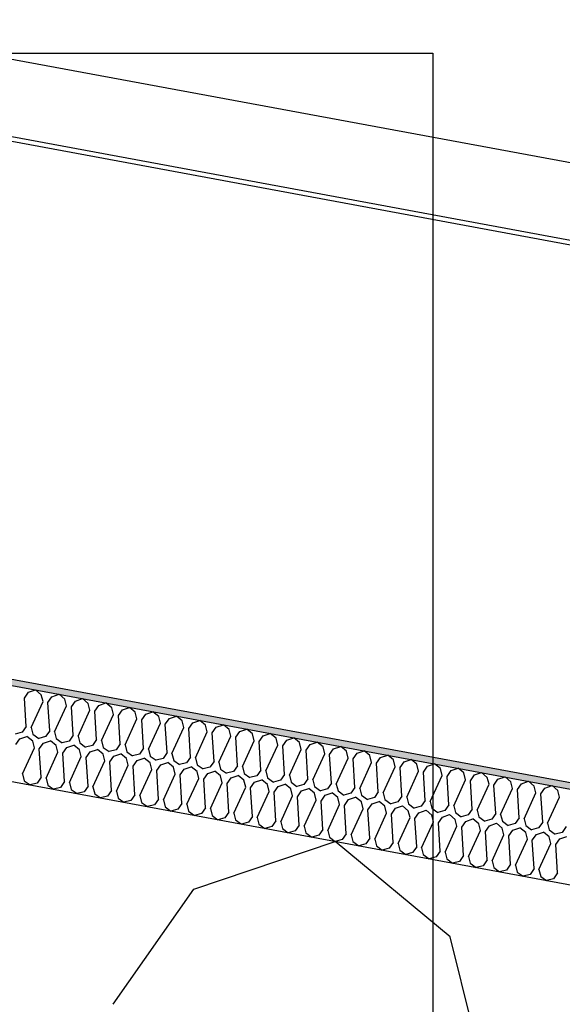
# Model space of a CAD drawing. Header units: millimetres. Extents: x -74465 to -41950, y -2141 to 15832.
# Tile 64 of 131: x -62033 to -61860, y 10968 to 11281. Entities that reach past the tile are written whole.
import ezdxf

# ---------------------------------------------------------------- set-up
doc = ezdxf.new("R2010")
doc.units = ezdxf.units.MM
doc.header["$LTSCALE"] = 0.5
doc.header["$MEASUREMENT"] = 0
doc.linetypes.add('PLINE', pattern=[0])
for name, color, linetype in [('26-- Yttertak (Skravur)(Nye konstruksjoner)', 7, 'Continuous'), ('26-- Yttertak(Nye konstruksjoner)', 7, 'Continuous'), ('262- Taktekking (Skravur)(Nye konstruksjoner)', 7, 'Continuous'), ('262- Taktekking(Nye konstruksjoner)', 7, 'Continuous'), ('265- Gesimser_ takrenner og nedløp(Nye konstruksjoner)', 7, 'Continuous')]:
    doc.layers.add(name, color=color, linetype=linetype)

# ---------------------------------------------------------------- blocks, each defined once
blk = doc.blocks.new('*X4')
at = {"layer": '26-- Yttertak (Skravur)(Nye konstruksjoner)', "linetype": 'PLINE'}
for p, q in [((-61977.57, 11004.25), (-61932.61, 11019.44)), ((-61896.07, 10989.14), (-61932.61, 11019.44)), ((-62003.16, 10967.66), (-61977.57, 11004.25)), ((-61885.29, 10945.81), (-61896.07, 10989.14))]:
    blk.add_line(p, q, dxfattribs=at)
blk = doc.blocks.new('*X5')
at = {"layer": '262- Taktekking (Skravur)(Nye konstruksjoner)', "linetype": 'PLINE'}
for p, q in [((-62031.39, 11065.01), (-62030.11, 11066.84)), ((-62030.11, 11066.84), (-62027.86, 11067.6)), ((-62026.03, 11066.09), (-62027.86, 11067.6)), ((-62025.49, 11063.92), (-62026.03, 11066.09)), ((-62023.93, 11063.63), (-62022.65, 11065.46)), ((-62022.65, 11065.46), (-62020.4, 11066.22)), ((-62018.57, 11064.7), (-62020.4, 11066.22)), ((-62030.83, 11055.96), (-62031.39, 11065.01)), ((-62029.26, 11055.67), (-62025.49, 11063.92)), ((-62023.37, 11054.58), (-62023.93, 11063.63)), ((-62021.8, 11054.29), (-62018.03, 11062.54)), ((-62018.03, 11062.54), (-62018.57, 11064.7)), ((-62016.47, 11062.25), (-62015.19, 11064.08)), ((-62015.19, 11064.08), (-62012.94, 11064.83)), ((-62011.11, 11063.32), (-62012.94, 11064.83)), ((-62010.57, 11061.15), (-62011.11, 11063.32)), ((-62009, 11060.86), (-62007.73, 11062.69)), ((-62007.73, 11062.69), (-62005.48, 11063.45)), ((-62003.65, 11061.94), (-62005.48, 11063.45)), ((-62015.91, 11053.19), (-62016.47, 11062.25)), ((-62014.34, 11052.9), (-62010.57, 11061.15)), ((-62008.45, 11051.81), (-62009, 11060.86)), ((-62006.88, 11051.52), (-62003.11, 11059.77)), ((-62003.11, 11059.77), (-62003.65, 11061.94)), ((-62001.54, 11059.48), (-62000.26, 11061.31)), ((-62000.98, 11050.43), (-62001.54, 11059.48)), ((-62000.26, 11061.31), (-61998.02, 11062.07)), ((-61996.19, 11060.55), (-61998.02, 11062.07)), ((-61995.65, 11058.39), (-61996.19, 11060.55)), ((-61994.08, 11058.1), (-61992.8, 11059.93)), ((-61992.8, 11059.93), (-61990.56, 11060.69)), ((-61988.73, 11059.17), (-61990.56, 11060.69)), ((-61988.19, 11057.01), (-61988.73, 11059.17)), ((-61985.34, 11058.54), (-61983.09, 11059.3)), ((-61981.27, 11057.79), (-61983.09, 11059.3)), ((-61999.42, 11050.14), (-61995.65, 11058.39)), ((-61993.52, 11049.04), (-61994.08, 11058.1)), ((-61991.96, 11048.75), (-61988.19, 11057.01)), ((-61986.62, 11056.71), (-61985.34, 11058.54)), ((-61986.06, 11047.66), (-61986.62, 11056.71)), ((-61980.73, 11055.62), (-61981.27, 11057.79)), ((-61979.16, 11055.33), (-61977.88, 11057.16)), ((-61977.88, 11057.16), (-61975.63, 11057.92)), ((-61973.81, 11056.41), (-61975.63, 11057.92)), ((-61973.27, 11054.24), (-61973.81, 11056.41)), ((-61970.42, 11055.78), (-61968.17, 11056.54)), ((-61966.35, 11055.02), (-61968.17, 11056.54)), ((-62032.11, 11054.13), (-62034.32, 11053.54)), ((-62030.83, 11055.96), (-62032.11, 11054.13)), ((-62029.26, 11055.67), (-62028.72, 11053.5)), ((-62028.72, 11053.5), (-62026.86, 11052.16)), ((-62023.37, 11054.58), (-62024.65, 11052.75)), ((-62021.8, 11054.29), (-62021.26, 11052.12)), ((-62015.91, 11053.19), (-62017.19, 11051.36)), ((-62014.34, 11052.9), (-62013.8, 11050.74)), ((-61984.5, 11047.37), (-61980.73, 11055.62)), ((-61978.6, 11046.28), (-61979.16, 11055.33)), ((-61977.03, 11045.99), (-61973.27, 11054.24)), ((-61971.7, 11053.95), (-61970.42, 11055.78)), ((-61971.14, 11044.9), (-61971.7, 11053.95)), ((-61965.81, 11052.86), (-61966.35, 11055.02)), ((-61964.24, 11052.57), (-61962.96, 11054.4)), ((-61962.96, 11054.4), (-61960.71, 11055.16)), ((-61958.89, 11053.64), (-61960.71, 11055.16)), ((-61958.35, 11051.47), (-61958.89, 11053.64)), ((-61956.78, 11051.18), (-61955.5, 11053.01)), ((-61955.5, 11053.01), (-61953.25, 11053.77)), ((-61951.42, 11052.26), (-61953.25, 11053.77)), ((-62034.12, 11050.26), (-62032.84, 11052.09)), ((-62032.84, 11052.09), (-62030.59, 11052.85)), ((-62028.77, 11051.34), (-62030.59, 11052.85)), ((-62028.23, 11049.17), (-62028.77, 11051.34)), ((-62024.65, 11052.75), (-62026.86, 11052.16)), ((-62026.66, 11048.88), (-62025.38, 11050.71)), ((-62025.38, 11050.71), (-62023.13, 11051.47)), ((-62021.31, 11049.95), (-62023.13, 11051.47)), ((-62020.77, 11047.79), (-62021.31, 11049.95)), ((-62021.26, 11052.12), (-62019.4, 11050.78)), ((-62017.19, 11051.36), (-62019.4, 11050.78)), ((-62017.92, 11049.33), (-62015.67, 11050.09)), ((-62013.84, 11048.57), (-62015.67, 11050.09)), ((-62013.8, 11050.74), (-62011.94, 11049.39)), ((-62009.72, 11049.98), (-62011.94, 11049.39)), ((-62008.45, 11051.81), (-62009.72, 11049.98)), ((-62006.88, 11051.52), (-62006.34, 11049.35)), ((-62000.98, 11050.43), (-62002.26, 11048.6)), ((-61999.42, 11050.14), (-61998.88, 11047.97)), ((-61969.57, 11044.61), (-61965.81, 11052.86)), ((-61963.68, 11043.51), (-61964.24, 11052.57)), ((-61962.11, 11043.22), (-61958.35, 11051.47)), ((-61956.22, 11042.13), (-61956.78, 11051.18)), ((-61954.65, 11041.84), (-61950.89, 11050.09)), ((-61950.89, 11050.09), (-61951.42, 11052.26)), ((-61949.32, 11049.8), (-61948.04, 11051.63)), ((-61948.76, 11040.75), (-61949.32, 11049.8)), ((-61948.04, 11051.63), (-61945.79, 11052.39)), ((-61943.96, 11050.87), (-61945.79, 11052.39)), ((-61943.42, 11048.71), (-61943.96, 11050.87)), ((-61941.86, 11048.42), (-61940.58, 11050.25)), ((-61940.58, 11050.25), (-61938.33, 11051.01)), ((-61936.5, 11049.49), (-61938.33, 11051.01)), ((-62031.99, 11040.92), (-62028.23, 11049.17)), ((-62026.1, 11039.83), (-62026.66, 11048.88)), ((-62024.53, 11039.54), (-62020.77, 11047.79)), ((-62019.2, 11047.5), (-62017.92, 11049.33)), ((-62018.64, 11038.44), (-62019.2, 11047.5)), ((-62013.31, 11046.4), (-62013.84, 11048.57)), ((-62011.74, 11046.11), (-62010.46, 11047.94)), ((-62010.46, 11047.94), (-62008.21, 11048.7)), ((-62006.38, 11047.19), (-62008.21, 11048.7)), ((-62005.84, 11045.02), (-62006.38, 11047.19)), ((-62006.34, 11049.35), (-62004.48, 11048.01)), ((-62002.26, 11048.6), (-62004.48, 11048.01)), ((-62003, 11046.56), (-62000.75, 11047.32)), ((-61998.92, 11045.81), (-62000.75, 11047.32)), ((-61998.88, 11047.97), (-61997.02, 11046.63)), ((-61994.8, 11047.22), (-61997.02, 11046.63)), ((-61993.52, 11049.04), (-61994.8, 11047.22)), ((-61991.96, 11048.75), (-61991.42, 11046.59)), ((-61986.06, 11047.66), (-61987.34, 11045.83)), ((-61984.5, 11047.37), (-61983.96, 11045.21)), ((-61947.19, 11040.46), (-61943.42, 11048.71)), ((-61941.3, 11039.37), (-61941.86, 11048.42)), ((-61939.73, 11039.07), (-61935.96, 11047.33)), ((-61935.96, 11047.33), (-61936.5, 11049.49)), ((-61934.4, 11047.04), (-61933.12, 11048.86)), ((-61933.84, 11037.98), (-61934.4, 11047.04)), ((-61933.12, 11048.86), (-61930.87, 11049.62)), ((-61929.04, 11048.11), (-61930.87, 11049.62)), ((-61928.5, 11045.94), (-61929.04, 11048.11)), ((-61926.94, 11045.65), (-61925.66, 11047.48)), ((-61925.66, 11047.48), (-61923.41, 11048.24)), ((-61921.58, 11046.73), (-61923.41, 11048.24)), ((-61921.04, 11044.56), (-61921.58, 11046.73)), ((-61918.2, 11046.1), (-61915.95, 11046.86)), ((-61914.12, 11045.34), (-61915.95, 11046.86)), ((-62017.07, 11038.15), (-62013.31, 11046.4)), ((-62011.18, 11037.06), (-62011.74, 11046.11)), ((-62009.61, 11036.77), (-62005.84, 11045.02)), ((-62004.28, 11044.73), (-62003, 11046.56)), ((-62003.72, 11035.68), (-62004.28, 11044.73)), ((-62002.15, 11035.39), (-61998.38, 11043.64)), ((-61998.38, 11043.64), (-61998.92, 11045.81)), ((-61996.82, 11043.35), (-61995.54, 11045.18)), ((-61995.54, 11045.18), (-61993.29, 11045.94)), ((-61991.46, 11044.42), (-61993.29, 11045.94)), ((-61990.92, 11042.26), (-61991.46, 11044.42)), ((-61991.42, 11046.59), (-61989.56, 11045.25)), ((-61987.34, 11045.83), (-61989.56, 11045.25)), ((-61989.36, 11041.97), (-61988.08, 11043.8)), ((-61988.08, 11043.8), (-61985.83, 11044.55)), ((-61984, 11043.04), (-61985.83, 11044.55)), ((-61983.96, 11045.21), (-61982.1, 11043.86)), ((-61979.88, 11044.45), (-61982.1, 11043.86)), ((-61978.6, 11046.28), (-61979.88, 11044.45)), ((-61977.03, 11045.99), (-61976.5, 11043.82)), ((-61976.5, 11043.82), (-61974.64, 11042.48)), ((-61971.14, 11044.9), (-61972.42, 11043.07)), ((-61969.57, 11044.61), (-61969.03, 11042.44)), ((-61963.68, 11043.51), (-61964.96, 11041.68)), ((-61932.27, 11037.69), (-61928.5, 11045.94)), ((-61926.38, 11036.6), (-61926.94, 11045.65)), ((-61924.81, 11036.31), (-61921.04, 11044.56)), ((-61919.47, 11044.27), (-61918.2, 11046.1)), ((-61918.92, 11035.22), (-61919.47, 11044.27)), ((-61913.58, 11043.18), (-61914.12, 11045.34)), ((-61912.01, 11042.89), (-61910.73, 11044.72)), ((-61910.73, 11044.72), (-61908.49, 11045.48)), ((-61906.66, 11043.96), (-61908.49, 11045.48)), ((-61906.12, 11041.79), (-61906.66, 11043.96)), ((-61903.27, 11043.33), (-61901.03, 11044.09)), ((-61899.2, 11042.58), (-61901.03, 11044.09)), ((-62031.99, 11040.92), (-62031.46, 11038.75)), ((-61996.26, 11034.3), (-61996.82, 11043.35)), ((-61994.69, 11034.01), (-61990.92, 11042.26)), ((-61988.8, 11032.91), (-61989.36, 11041.97)), ((-61987.23, 11032.62), (-61983.46, 11040.87)), ((-61983.46, 11040.87), (-61984, 11043.04)), ((-61981.89, 11040.58), (-61980.62, 11042.41)), ((-61981.34, 11031.53), (-61981.89, 11040.58)), ((-61980.62, 11042.41), (-61978.37, 11043.17)), ((-61976.54, 11041.66), (-61978.37, 11043.17)), ((-61976, 11039.49), (-61976.54, 11041.66)), ((-61972.42, 11043.07), (-61974.64, 11042.48)), ((-61974.43, 11039.2), (-61973.15, 11041.03)), ((-61973.15, 11041.03), (-61970.91, 11041.79)), ((-61969.08, 11040.27), (-61970.91, 11041.79)), ((-61969.03, 11042.44), (-61967.18, 11041.1)), ((-61964.96, 11041.68), (-61967.18, 11041.1)), ((-61965.69, 11039.65), (-61963.45, 11040.41)), ((-61961.62, 11038.89), (-61963.45, 11040.41)), ((-61962.11, 11043.22), (-61961.57, 11041.06)), ((-61961.57, 11041.06), (-61959.72, 11039.72)), ((-61956.22, 11042.13), (-61957.5, 11040.3)), ((-61954.65, 11041.84), (-61954.11, 11039.67)), ((-61948.76, 11040.75), (-61950.04, 11038.92)), ((-61947.19, 11040.46), (-61946.65, 11038.29)), ((-61917.35, 11034.93), (-61913.58, 11043.18)), ((-61911.45, 11033.83), (-61912.01, 11042.89)), ((-61909.89, 11033.54), (-61906.12, 11041.79)), ((-61904.55, 11041.5), (-61903.27, 11043.33)), ((-61903.99, 11032.45), (-61904.55, 11041.5)), ((-61902.43, 11032.16), (-61898.66, 11040.41)), ((-61898.66, 11040.41), (-61899.2, 11042.58)), ((-61897.09, 11040.12), (-61895.81, 11041.95)), ((-61895.81, 11041.95), (-61893.56, 11042.71)), ((-61891.74, 11041.2), (-61893.56, 11042.71)), ((-61891.2, 11039.03), (-61891.74, 11041.2)), ((-61889.63, 11038.74), (-61888.35, 11040.57)), ((-61888.35, 11040.57), (-61886.1, 11041.33)), ((-61884.28, 11039.81), (-61886.1, 11041.33)), ((-62031.46, 11038.75), (-62029.6, 11037.41)), ((-62027.38, 11038), (-62029.6, 11037.41)), ((-62026.1, 11039.83), (-62027.38, 11038)), ((-62024.53, 11039.54), (-62023.99, 11037.37)), ((-62023.99, 11037.37), (-62022.14, 11036.03)), ((-62018.64, 11038.44), (-62019.92, 11036.62)), ((-62017.07, 11038.15), (-62016.53, 11035.99)), ((-61979.77, 11031.24), (-61976, 11039.49)), ((-61973.87, 11030.15), (-61974.43, 11039.2)), ((-61972.31, 11029.86), (-61968.54, 11038.11)), ((-61968.54, 11038.11), (-61969.08, 11040.27)), ((-61966.97, 11037.82), (-61965.69, 11039.65)), ((-61966.41, 11028.77), (-61966.97, 11037.82)), ((-61961.08, 11036.73), (-61961.62, 11038.89)), ((-61957.5, 11040.3), (-61959.72, 11039.72)), ((-61959.51, 11036.43), (-61958.23, 11038.26)), ((-61958.23, 11038.26), (-61955.98, 11039.02)), ((-61954.16, 11037.51), (-61955.98, 11039.02)), ((-61953.62, 11035.34), (-61954.16, 11037.51)), ((-61954.11, 11039.67), (-61952.25, 11038.33)), ((-61950.04, 11038.92), (-61952.25, 11038.33)), ((-61950.77, 11036.88), (-61948.52, 11037.64)), ((-61946.7, 11036.13), (-61948.52, 11037.64)), ((-61946.65, 11038.29), (-61944.79, 11036.95)), ((-61942.58, 11037.54), (-61944.79, 11036.95)), ((-61941.3, 11039.37), (-61942.58, 11037.54)), ((-61939.73, 11039.07), (-61939.19, 11036.91)), ((-61933.84, 11037.98), (-61935.12, 11036.15)), ((-61932.27, 11037.69), (-61931.73, 11035.53)), ((-61896.53, 11031.07), (-61897.09, 11040.12)), ((-61894.97, 11030.78), (-61891.2, 11039.03)), ((-61889.07, 11029.69), (-61889.63, 11038.74)), ((-61887.5, 11029.4), (-61883.74, 11037.65)), ((-61883.74, 11037.65), (-61884.28, 11039.81)), ((-61882.17, 11037.36), (-61880.89, 11039.19)), ((-61881.61, 11028.3), (-61882.17, 11037.36)), ((-61880.89, 11039.19), (-61878.64, 11039.94)), ((-61876.82, 11038.43), (-61878.64, 11039.94)), ((-61876.28, 11036.26), (-61876.82, 11038.43)), ((-61874.71, 11035.97), (-61873.43, 11037.8)), ((-61873.43, 11037.8), (-61871.18, 11038.56)), ((-61869.36, 11037.05), (-61871.18, 11038.56)), ((-62019.92, 11036.62), (-62022.14, 11036.03)), ((-62016.53, 11035.99), (-62014.67, 11034.65)), ((-62012.46, 11035.23), (-62014.67, 11034.65)), ((-62011.18, 11037.06), (-62012.46, 11035.23)), ((-62009.61, 11036.77), (-62009.07, 11034.6)), ((-62009.07, 11034.6), (-62007.21, 11033.26)), ((-62003.72, 11035.68), (-62005, 11033.85)), ((-62002.15, 11035.39), (-62001.61, 11033.22)), ((-61996.26, 11034.3), (-61997.54, 11032.47)), ((-61964.85, 11028.47), (-61961.08, 11036.73)), ((-61958.95, 11027.38), (-61959.51, 11036.43)), ((-61957.39, 11027.09), (-61953.62, 11035.34)), ((-61952.05, 11035.05), (-61950.77, 11036.88)), ((-61951.49, 11026), (-61952.05, 11035.05)), ((-61946.16, 11033.96), (-61946.7, 11036.13)), ((-61944.59, 11033.67), (-61943.31, 11035.5)), ((-61943.31, 11035.5), (-61941.06, 11036.26)), ((-61939.24, 11034.74), (-61941.06, 11036.26)), ((-61938.7, 11032.58), (-61939.24, 11034.74)), ((-61939.19, 11036.91), (-61937.33, 11035.57)), ((-61935.12, 11036.15), (-61937.33, 11035.57)), ((-61937.13, 11032.29), (-61935.85, 11034.12)), ((-61935.85, 11034.12), (-61933.6, 11034.88)), ((-61931.78, 11033.36), (-61933.6, 11034.88)), ((-61931.73, 11035.53), (-61929.87, 11034.18)), ((-61927.66, 11034.77), (-61929.87, 11034.18)), ((-61926.38, 11036.6), (-61927.66, 11034.77)), ((-61924.81, 11036.31), (-61924.27, 11034.14)), ((-61924.27, 11034.14), (-61922.41, 11032.8)), ((-61918.92, 11035.22), (-61920.19, 11033.39)), ((-61917.35, 11034.93), (-61916.81, 11032.76)), ((-61880.04, 11028.01), (-61876.28, 11036.26)), ((-61874.15, 11026.92), (-61874.71, 11035.97)), ((-61872.58, 11026.63), (-61868.82, 11034.88)), ((-61868.82, 11034.88), (-61869.36, 11037.05)), ((-61867.25, 11034.59), (-61865.97, 11036.42)), ((-61866.69, 11025.54), (-61867.25, 11034.59)), ((-61865.97, 11036.42), (-61863.72, 11037.18)), ((-61861.89, 11035.66), (-61863.72, 11037.18)), ((-61861.36, 11033.5), (-61861.89, 11035.66)), ((-62005, 11033.85), (-62007.21, 11033.26)), ((-62001.61, 11033.22), (-61999.75, 11031.88)), ((-61997.54, 11032.47), (-61999.75, 11031.88)), ((-61994.69, 11034.01), (-61994.15, 11031.84)), ((-61994.15, 11031.84), (-61992.29, 11030.5)), ((-61990.08, 11031.08), (-61992.29, 11030.5)), ((-61988.8, 11032.91), (-61990.08, 11031.08)), ((-61987.23, 11032.62), (-61986.69, 11030.46)), ((-61981.34, 11031.53), (-61982.62, 11029.7)), ((-61979.77, 11031.24), (-61979.23, 11029.07)), ((-61949.92, 11025.71), (-61946.16, 11033.96)), ((-61944.03, 11024.62), (-61944.59, 11033.67)), ((-61942.46, 11024.33), (-61938.7, 11032.58)), ((-61936.57, 11023.23), (-61937.13, 11032.29)), ((-61935, 11022.94), (-61931.24, 11031.19)), ((-61931.24, 11031.19), (-61931.78, 11033.36)), ((-61929.67, 11030.9), (-61928.39, 11032.73)), ((-61928.39, 11032.73), (-61926.14, 11033.49)), ((-61924.31, 11031.98), (-61926.14, 11033.49)), ((-61923.78, 11029.81), (-61924.31, 11031.98)), ((-61920.19, 11033.39), (-61922.41, 11032.8)), ((-61922.21, 11029.52), (-61920.93, 11031.35)), ((-61920.93, 11031.35), (-61918.68, 11032.11)), ((-61916.85, 11030.6), (-61918.68, 11032.11)), ((-61916.81, 11032.76), (-61914.95, 11031.42)), ((-61912.73, 11032), (-61914.95, 11031.42)), ((-61911.45, 11033.83), (-61912.73, 11032)), ((-61909.89, 11033.54), (-61909.35, 11031.38)), ((-61909.35, 11031.38), (-61907.49, 11030.04)), ((-61903.99, 11032.45), (-61905.27, 11030.62)), ((-61902.43, 11032.16), (-61901.89, 11029.99)), ((-61896.53, 11031.07), (-61897.81, 11029.24)), ((-61865.12, 11025.25), (-61861.36, 11033.5)), ((-61986.69, 11030.46), (-61984.83, 11029.11)), ((-61982.62, 11029.7), (-61984.83, 11029.11)), ((-61979.23, 11029.07), (-61977.37, 11027.73)), ((-61975.15, 11028.32), (-61977.37, 11027.73)), ((-61973.87, 11030.15), (-61975.15, 11028.32)), ((-61972.31, 11029.86), (-61971.77, 11027.69)), ((-61966.41, 11028.77), (-61967.69, 11026.94)), ((-61964.85, 11028.47), (-61964.31, 11026.31)), ((-61929.11, 11021.85), (-61929.67, 11030.9)), ((-61927.54, 11021.56), (-61923.78, 11029.81)), ((-61921.65, 11020.47), (-61922.21, 11029.52)), ((-61920.08, 11020.18), (-61916.31, 11028.43)), ((-61916.31, 11028.43), (-61916.85, 11030.6)), ((-61914.75, 11028.14), (-61913.47, 11029.97)), ((-61914.19, 11019.09), (-61914.75, 11028.14)), ((-61913.47, 11029.97), (-61911.22, 11030.73)), ((-61909.39, 11029.21), (-61911.22, 11030.73)), ((-61908.85, 11027.05), (-61909.39, 11029.21)), ((-61905.27, 11030.62), (-61907.49, 11030.04)), ((-61907.29, 11026.76), (-61906.01, 11028.58)), ((-61906.01, 11028.58), (-61903.76, 11029.34)), ((-61901.93, 11027.83), (-61903.76, 11029.34)), ((-61901.89, 11029.99), (-61900.03, 11028.65)), ((-61897.81, 11029.24), (-61900.03, 11028.65)), ((-61898.55, 11027.2), (-61896.3, 11027.96)), ((-61894.47, 11026.45), (-61896.3, 11027.96)), ((-61894.97, 11030.78), (-61894.43, 11028.61)), ((-61894.43, 11028.61), (-61892.57, 11027.27)), ((-61890.35, 11027.86), (-61892.57, 11027.27)), ((-61889.07, 11029.69), (-61890.35, 11027.86)), ((-61887.5, 11029.4), (-61886.97, 11027.23)), ((-61881.61, 11028.3), (-61882.89, 11026.47)), ((-61880.04, 11028.01), (-61879.5, 11025.85)), ((-61971.77, 11027.69), (-61969.91, 11026.35)), ((-61967.69, 11026.94), (-61969.91, 11026.35)), ((-61964.31, 11026.31), (-61962.45, 11024.97)), ((-61960.23, 11025.55), (-61962.45, 11024.97)), ((-61958.95, 11027.38), (-61960.23, 11025.55)), ((-61957.39, 11027.09), (-61956.85, 11024.93)), ((-61956.85, 11024.93), (-61954.99, 11023.58)), ((-61951.49, 11026), (-61952.77, 11024.17)), ((-61949.92, 11025.71), (-61949.39, 11023.54)), ((-61912.62, 11018.8), (-61908.85, 11027.05)), ((-61906.73, 11017.7), (-61907.29, 11026.76)), ((-61905.16, 11017.41), (-61901.39, 11025.66)), ((-61901.39, 11025.66), (-61901.93, 11027.83)), ((-61899.83, 11025.37), (-61898.55, 11027.2)), ((-61899.27, 11016.32), (-61899.83, 11025.37)), ((-61893.93, 11024.28), (-61894.47, 11026.45)), ((-61892.36, 11023.99), (-61891.09, 11025.82)), ((-61891.09, 11025.82), (-61888.84, 11026.58)), ((-61887.01, 11025.06), (-61888.84, 11026.58)), ((-61886.47, 11022.9), (-61887.01, 11025.06)), ((-61886.97, 11027.23), (-61885.11, 11025.89)), ((-61882.89, 11026.47), (-61885.11, 11025.89)), ((-61883.62, 11024.44), (-61881.38, 11025.2)), ((-61879.55, 11023.68), (-61881.38, 11025.2)), ((-61879.5, 11025.85), (-61877.65, 11024.5)), ((-61875.43, 11025.09), (-61877.65, 11024.5)), ((-61874.15, 11026.92), (-61875.43, 11025.09)), ((-61872.58, 11026.63), (-61872.04, 11024.46)), ((-61866.69, 11025.54), (-61867.97, 11023.71)), ((-61865.12, 11025.25), (-61864.58, 11023.08)), ((-61952.77, 11024.17), (-61954.99, 11023.58)), ((-61949.39, 11023.54), (-61947.53, 11022.2)), ((-61945.31, 11022.79), (-61947.53, 11022.2)), ((-61944.03, 11024.62), (-61945.31, 11022.79)), ((-61942.46, 11024.33), (-61941.92, 11022.16)), ((-61941.92, 11022.16), (-61940.07, 11020.82)), ((-61936.57, 11023.23), (-61937.85, 11021.4)), ((-61935, 11022.94), (-61934.46, 11020.78)), ((-61929.11, 11021.85), (-61930.39, 11020.02)), ((-61897.7, 11016.03), (-61893.93, 11024.28)), ((-61891.81, 11014.94), (-61892.36, 11023.99)), ((-61890.24, 11014.65), (-61886.47, 11022.9)), ((-61884.9, 11022.61), (-61883.62, 11024.44)), ((-61884.34, 11013.55), (-61884.9, 11022.61)), ((-61879.01, 11021.51), (-61879.55, 11023.68)), ((-61877.44, 11021.22), (-61876.16, 11023.05)), ((-61876.16, 11023.05), (-61873.92, 11023.81)), ((-61872.09, 11022.3), (-61873.92, 11023.81)), ((-61871.55, 11020.13), (-61872.09, 11022.3)), ((-61872.04, 11024.46), (-61870.19, 11023.12)), ((-61867.97, 11023.71), (-61870.19, 11023.12)), ((-61869.98, 11019.84), (-61868.7, 11021.67)), ((-61868.7, 11021.67), (-61866.45, 11022.43)), ((-61864.63, 11020.92), (-61866.45, 11022.43)), ((-61864.58, 11023.08), (-61862.72, 11021.74)), ((-61860.51, 11022.33), (-61862.72, 11021.74)), ((-61859.23, 11024.15), (-61860.51, 11022.33)), ((-61937.85, 11021.4), (-61940.07, 11020.82)), ((-61934.46, 11020.78), (-61932.61, 11019.44)), ((-61930.39, 11020.02), (-61932.61, 11019.44)), ((-61927.54, 11021.56), (-61927, 11019.39)), ((-61927, 11019.39), (-61925.14, 11018.05)), ((-61922.93, 11018.64), (-61925.14, 11018.05)), ((-61921.65, 11020.47), (-61922.93, 11018.64)), ((-61920.08, 11020.18), (-61919.54, 11018.01)), ((-61914.19, 11019.09), (-61915.47, 11017.26)), ((-61912.62, 11018.8), (-61912.08, 11016.63)), ((-61882.78, 11013.26), (-61879.01, 11021.51)), ((-61876.88, 11012.17), (-61877.44, 11021.22)), ((-61875.32, 11011.88), (-61871.55, 11020.13)), ((-61869.42, 11010.79), (-61869.98, 11019.84)), ((-61867.86, 11010.5), (-61864.09, 11018.75)), ((-61864.09, 11018.75), (-61864.63, 11020.92)), ((-61862.52, 11018.46), (-61861.24, 11020.29)), ((-61861.96, 11009.41), (-61862.52, 11018.46)), ((-61861.24, 11020.29), (-61858.99, 11021.05)), ((-61919.54, 11018.01), (-61917.68, 11016.67)), ((-61915.47, 11017.26), (-61917.68, 11016.67)), ((-61912.08, 11016.63), (-61910.22, 11015.29)), ((-61908.01, 11015.87), (-61910.22, 11015.29)), ((-61906.73, 11017.7), (-61908.01, 11015.87)), ((-61905.16, 11017.41), (-61904.62, 11015.25)), ((-61899.27, 11016.32), (-61900.55, 11014.49)), ((-61897.7, 11016.03), (-61897.16, 11013.86)), ((-61904.62, 11015.25), (-61902.76, 11013.9)), ((-61900.55, 11014.49), (-61902.76, 11013.9)), ((-61897.16, 11013.86), (-61895.3, 11012.52)), ((-61893.08, 11013.11), (-61895.3, 11012.52)), ((-61891.81, 11014.94), (-61893.08, 11013.11)), ((-61890.24, 11014.65), (-61889.7, 11012.48)), ((-61889.7, 11012.48), (-61887.84, 11011.14)), ((-61884.34, 11013.55), (-61885.62, 11011.72)), ((-61882.78, 11013.26), (-61882.24, 11011.1)), ((-61885.62, 11011.72), (-61887.84, 11011.14)), ((-61882.24, 11011.1), (-61880.38, 11009.76)), ((-61878.16, 11010.34), (-61880.38, 11009.76)), ((-61876.88, 11012.17), (-61878.16, 11010.34)), ((-61875.32, 11011.88), (-61874.78, 11009.71)), ((-61874.78, 11009.71), (-61872.92, 11008.37)), ((-61869.42, 11010.79), (-61870.7, 11008.96)), ((-61867.86, 11010.5), (-61867.32, 11008.33)), ((-61861.96, 11009.41), (-61863.24, 11007.58)), ((-61870.7, 11008.96), (-61872.92, 11008.37)), ((-61867.32, 11008.33), (-61865.46, 11006.99)), ((-61863.24, 11007.58), (-61865.46, 11006.99))]:
    blk.add_line(p, q, dxfattribs=at)

msp = doc.modelspace()

# ---------------------------------------------------------------- hatches: boundary and pattern name
at = {"layer": '262- Taktekking (Skravur)(Nye konstruksjoner)', "linetype": 'Continuous'}
msp.add_hatch(color=256, dxfattribs=at).paths.add_polyline_path([(-67556.57, 12092.29), (-60906.57, 10859.78), (-60906.57, 10861.82), (-67556.57, 12094.32)])

# ---------------------------------------------------------------- linework, layer by layer
at = {"linetype": 'PLINE', "flags": 128}
msp.add_lwpolyline([(-61901.57, 7320), (-68623.09, 7320), (-68623.09, 11270), (-61901.57, 11270)], close=True, dxfattribs=at)
at = {"layer": '262- Taktekking(Nye konstruksjoner)', "linetype": 'PLINE'}
for p, q in [((-67576.57, 12098.03), (-60906.57, 10861.82)), ((-67576.57, 12095.99), (-60906.57, 10859.78))]:
    msp.add_line(p, q, dxfattribs=at)
at = {"layer": '262- Taktekking(Nye konstruksjoner)', "linetype": 'PLINE', "flags": 128}
msp.add_lwpolyline([(-67576.57, 12065.48), (-61126.57, 10870.05), (-60926.57, 10832.98), (-60908.57, 10829.64), (-60906.57, 10829.27)], dxfattribs=at)
at = {"layer": '265- Gesimser_ takrenner og nedløp(Nye konstruksjoner)', "linetype": 'PLINE'}
for p, q in [((-60726.57, 11025.48), (-67550.35, 12290.2)), ((-67530.35, 12261.92), (-60726.57, 11000.91)), ((-67531.36, 12260.66), (-60726.57, 10999.47))]:
    msp.add_line(p, q, dxfattribs=at)

# ---------------------------------------------------------------- block references
at = {"layer": '26-- Yttertak(Nye konstruksjoner)'}
msp.add_blockref('*X4', (0, 0), dxfattribs=at)
at = {"layer": '262- Taktekking(Nye konstruksjoner)'}
msp.add_blockref('*X5', (0, 0), dxfattribs=at)

doc.saveas('drawing.dxf')
